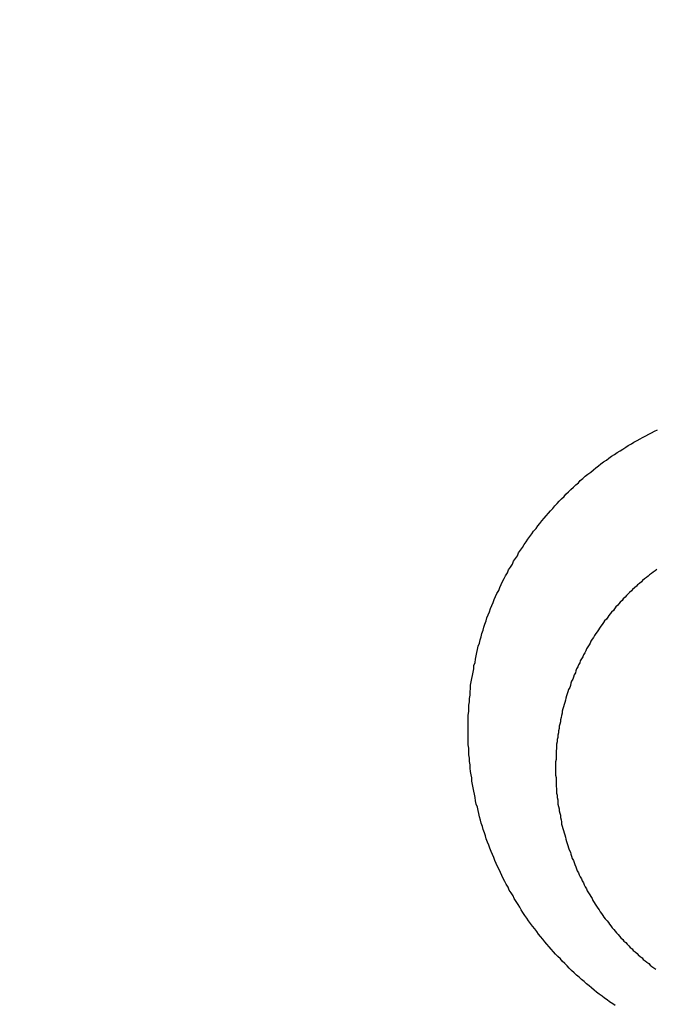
# Model space of a CAD drawing. Header units: millimetres. Extents: x 11979 to 37895, y 18730 to 47884.
# Tile 174 of 256: x 35970.13 to 35971.15, y 41550.25 to 41551.83. Entities that reach past the tile are written whole.
import ezdxf

# ---------------------------------------------------------------- set-up
doc = ezdxf.new("R2010")
doc.units = ezdxf.units.MM
doc.layers.add('-WYMIAR', color=8, linetype='Continuous')
doc.layers.add('PROJEKTOWANE', color=5, linetype='Continuous')
doc.styles.get("Standard").update_dxf_attribs({"font": 'arial.ttf'})
doc.dimstyles.new('CZA-KROPKA-50', dxfattribs={"dimtxt": 12, "dimasz": 1, "dimexe": 2, "dimexo": 25, "dimgap": 4, "dimtad": 1, "dimdec": 1, "dimrnd": 0.5, "dimzin": 9, "dimdsep": 46, "dimtxsty": 'Standard', "dimblk": 'CZA-KROPKA', "dimblk1": 'CZA-KROPKA', "dimblk2": 'CZA-KROPKA', "dimsah": 1, "dimcen": -20, "dimse1": 1, "dimse2": 1, "dimclrd": 8, "dimclre": 8, "dimclrt": 9, "dimadec": 0, "dimazin": 0, "dimtfac": 1, "dimtdec": 1, "dimtmove": 1, "dimatfit": 3, "dimldrblk": 'CZA-KROPKA', "dimfxl": 1, "dimtolj": 1, "dimtzin": 9, "dimarcsym": 0})

# ---------------------------------------------------------------- blocks, each defined once
blk = doc.blocks.new('CZA-KROPKA')
at = {"layer": '-WYMIAR', "linetype": 'ByBlock'}
for p, q in [((0, 10), (0, -10)), ((5, 0), (-5, 0))]:
    blk.add_line(p, q, dxfattribs=at)
at = {"layer": '-WYMIAR', "linetype": 'ByBlock', "const_width": 2.5}
blk.add_lwpolyline([(-1.25, 0, 1), (1.25, 0, 1)], format="xyb", close=True, dxfattribs=at)
blk = doc.blocks.new('*D2953')
at = {"layer": '-WYMIAR', "color": 8, "lineweight": -2}
blk.add_line((33872.3905, 41340.6237), (36051.3905, 41340.6237), dxfattribs=at)
at = {"layer": 'Defpoints', "color": 0}
for p in [(33871.3905, 41814.6237), (36052.3905, 41814.6237), (36052.3905, 41340.6237)]:
    blk.add_point(p, dxfattribs=at)
at = {"layer": '-WYMIAR', "color": 8, "lineweight": -2, "rotation": 180}
blk.add_blockref('CZA-KROPKA', (33871.3905, 41340.6237), dxfattribs=at)
at = {"layer": '-WYMIAR', "color": 8, "lineweight": -2}
blk.add_blockref('CZA-KROPKA', (36052.3905, 41340.6237), dxfattribs=at)
at = {"layer": '-WYMIAR', "color": 9, "insert": (34961.8905, 41350.7506), "char_height": 12, "attachment_point": 5, "bg_fill": 3, "box_fill_scale": 1.1, "bg_fill_color": 257, "bg_fill_transparency": 0}
blk.add_mtext('\\A1;2181', dxfattribs=at)
blk = doc.blocks.new('*D2961')
at = {"layer": '-WYMIAR', "color": 8, "lineweight": -2}
blk.add_line((36202.3905, 41491.6237), (36202.3905, 42911.6237), dxfattribs=at)
at = {"layer": 'Defpoints', "color": 0}
for p in [(34928.3905, 42912.6237), (36202.3905, 42912.6237), (36052.3905, 41490.6237)]:
    blk.add_point(p, dxfattribs=at)
at = {"layer": '-WYMIAR', "color": 8, "lineweight": -2}
for p, rotation in [((36202.3905, 42912.6237), 90), ((36202.3905, 41490.6237), 270)]:
    blk.add_blockref('CZA-KROPKA', p, dxfattribs=dict(at, rotation=rotation))
at = {"layer": '-WYMIAR', "color": 9, "insert": (36192.366, 42201.6237), "char_height": 12, "attachment_point": 5, "rotation": 90, "bg_fill": 3, "box_fill_scale": 1.1, "bg_fill_color": 257, "bg_fill_transparency": 0}
blk.add_mtext('\\A1;1422', dxfattribs=at)
blk = doc.blocks.new('Pisuar NOVA PRO ze zintegrowanym ceramicznym sitkiem')
for points in [[(0.003043, -0.186238, 0), (0.003083, -0.186268, 0), (0.003133, -0.186298, 0), (0.003173, -0.186329, 0), (0.003213, -0.18636, 0), (0.003253, -0.186391, 0), (0.003303, -0.186423, 0), (0.003343, -0.186456, 0), (0.003383, -0.186488, 0), (0.003423, -0.186521, 0), (0.003463, -0.186555, 0), (0.003503, -0.186589, 0), (0.003543, -0.186623, 0), (0.003583, -0.186658, 0), (0.003623, -0.186693, 0), (0.003663, -0.186728, 0), (0.003703, -0.186764, 0), (0.003743, -0.1868, 0), (0.003783, -0.186837, 0), (0.003813, -0.186874, 0), (0.003853, -0.186911, 0), (0.003893, -0.186949, 0), (0.003923, -0.186987, 0), (0.003963, -0.187025, 0), (0.004003, -0.187064, 0), (0.004033, -0.187103, 0), (0.004073, -0.187143, 0), (0.004103, -0.187182, 0), (0.004143, -0.187222, 0), (0.004173, -0.187263, 0), (0.004203, -0.187304, 0), (0.004243, -0.187345, 0), (0.004273, -0.187386, 0), (0.004303, -0.187428, 0), (0.004333, -0.18747, 0), (0.004373, -0.187512, 0), (0.004403, -0.187555, 0), (0.004433, -0.187598, 0), (0.004463, -0.187641, 0), (0.004493, -0.187685, 0), (0.004523, -0.187729, 0), (0.004553, -0.187773, 0), (0.004573, -0.187818, 0), (0.004603, -0.187862, 0), (0.004633, -0.187907, 0), (0.004663, -0.187953, 0), (0.004683, -0.187998, 0), (0.004713, -0.188044, 0), (0.004743, -0.18809, 0), (0.004763, -0.188137, 0), (0.004793, -0.188183, 0), (0.004813, -0.18823, 0), (0.004843, -0.188277, 0), (0.004863, -0.188324, 0), (0.004883, -0.188372, 0), (0.004903, -0.18842, 0), (0.004933, -0.188468, 0), (0.004953, -0.188516, 0), (0.004973, -0.188565, 0), (0.004993, -0.188613, 0), (0.005013, -0.188662, 0), (0.005033, -0.188711, 0), (0.005053, -0.188761, 0), (0.005073, -0.18881, 0), (0.005093, -0.18886, 0), (0.005113, -0.18891, 0), (0.005123, -0.18896, 0), (0.005143, -0.18901, 0), (0.005163, -0.189061, 0), (0.005173, -0.189111, 0), (0.005193, -0.189162, 0), (0.005203, -0.189213, 0), (0.005223, -0.189264, 0), (0.005233, -0.189316, 0), (0.005243, -0.189367, 0), (0.005253, -0.189419, 0), (0.005273, -0.18947, 0), (0.005283, -0.189522, 0), (0.005293, -0.189574, 0), (0.005303, -0.189627, 0), (0.005313, -0.189679, 0), (0.005323, -0.189731, 0), (0.005333, -0.189784, 0), (0.005343, -0.189836, 0), (0.005343, -0.189889, 0), (0.005353, -0.189941, 0), (0.005363, -0.189994, 0), (0.005373, -0.190047, 0), (0.005373, -0.1901, 0), (0.005383, -0.190153, 0), (0.005383, -0.190206, 0), (0.005393, -0.190259, 0), (0.005393, -0.190312, 0), (0.005393, -0.190366, 0), (0.005403, -0.190419, 0), (0.005403, -0.190472, 0), (0.005403, -0.190525, 0), (0.005403, -0.190579, 0), (0.005403, -0.190632, 0), (0.005403, -0.190685, 0), (0.005403, -0.190739, 0), (0.005403, -0.190792, 0), (0.005403, -0.190845, 0), (0.005403, -0.190898, 0), (0.005393, -0.190952, 0), (0.005393, -0.191005, 0), (0.005393, -0.191058, 0), (0.005383, -0.191111, 0), (0.005383, -0.191164, 0), (0.005373, -0.191217, 0), (0.005373, -0.19127, 0), (0.005363, -0.191323, 0), (0.005363, -0.191376, 0), (0.005353, -0.191428, 0), (0.005343, -0.191481, 0), (0.005333, -0.191533, 0), (0.005323, -0.191586, 0), (0.005313, -0.191638, 0), (0.005313, -0.19169, 0), (0.005293, -0.191742, 0), (0.005283, -0.191794, 0), (0.005273, -0.191846, 0), (0.005263, -0.191898, 0), (0.005253, -0.19195, 0), (0.005243, -0.192001, 0), (0.005223, -0.192052, 0), (0.005213, -0.192103, 0), (0.005193, -0.192154, 0), (0.005183, -0.192205, 0), (0.005163, -0.192256, 0), (0.005153, -0.192306, 0), (0.005133, -0.192356, 0), (0.005113, -0.192406, 0), (0.005103, -0.192456, 0), (0.005083, -0.192506, 0), (0.005063, -0.192555, 0), (0.005043, -0.192605, 0), (0.005023, -0.192654, 0), (0.005003, -0.192703, 0), (0.004983, -0.192751, 0), (0.004963, -0.1928, 0), (0.004943, -0.192848, 0), (0.004913, -0.192896, 0), (0.004893, -0.192944, 0), (0.004873, -0.192991, 0), (0.004853, -0.193039, 0), (0.004823, -0.193086, 0), (0.004803, -0.193132, 0), (0.004773, -0.193179, 0), (0.004753, -0.193225, 0), (0.004723, -0.193271, 0), (0.004693, -0.193317, 0), (0.004673, -0.193363, 0), (0.004643, -0.193408, 0), (0.004613, -0.193453, 0), (0.004593, -0.193498, 0), (0.004563, -0.193542, 0), (0.004533, -0.193586, 0), (0.004503, -0.19363, 0), (0.004473, -0.193674, 0), (0.004443, -0.193717, 0), (0.004413, -0.19376, 0), (0.004383, -0.193803, 0), (0.004353, -0.193845, 0), (0.004313, -0.193887, 0), (0.004283, -0.193929, 0), (0.004253, -0.19397, 0), (0.004223, -0.194011, 0), (0.004183, -0.194052, 0), (0.004153, -0.194092, 0), (0.004113, -0.194133, 0), (0.004083, -0.194172, 0), (0.004043, -0.194212, 0), (0.004013, -0.194251, 0), (0.003973, -0.19429, 0), (0.003943, -0.194328, 0), (0.003903, -0.194366, 0), (0.003863, -0.194404, 0), (0.003833, -0.194441, 0), (0.003793, -0.194478, 0), (0.003753, -0.194515, 0), (0.003713, -0.194551, 0), (0.003673, -0.194587, 0), (0.003633, -0.194622, 0), (0.003603, -0.194657, 0), (0.003563, -0.194692, 0), (0.003523, -0.194726, 0), (0.003483, -0.19476, 0), (0.003433, -0.194793, 0), (0.003393, -0.194827, 0), (0.003353, -0.194859, 0), (0.003313, -0.194892, 0), (0.003273, -0.194924, 0), (0.003233, -0.194955, 0), (0.003183, -0.194986, 0), (0.003143, -0.195017, 0), (0.003103, -0.195047, 0), (0.003053, -0.195077, 0), (0.003013, -0.195106, 0), (0.002963, -0.195135, 0), (0.002923, -0.195163, 0), (0.002873, -0.195191, 0), (0.002833, -0.195219, 0), (0.002783, -0.195246, 0), (0.002743, -0.195273, 0), (0.002693, -0.195299, 0), (0.002643, -0.195325, 0), (0.002603, -0.19535, 0), (0.002553, -0.195375, 0), (0.002503, -0.1954, 0), (0.002463, -0.195424, 0), (0.002413, -0.195447, 0), (0.002363, -0.19547, 0)], [(0.002373, -0.193232, 0), (0.002403, -0.193211, 0), (0.002433, -0.19319, 0), (0.002463, -0.193168, 0), (0.002493, -0.193146, 0), (0.002513, -0.193124, 0), (0.002543, -0.193101, 0), (0.002573, -0.193079, 0), (0.002603, -0.193056, 0), (0.002623, -0.193033, 0), (0.002653, -0.193009, 0), (0.002683, -0.192986, 0), (0.002703, -0.192962, 0), (0.002733, -0.192938, 0), (0.002763, -0.192913, 0), (0.002783, -0.192889, 0), (0.002813, -0.192864, 0), (0.002833, -0.192839, 0), (0.002863, -0.192813, 0), (0.002883, -0.192788, 0), (0.002913, -0.192762, 0), (0.002933, -0.192736, 0), (0.002963, -0.19271, 0), (0.002983, -0.192683, 0), (0.003003, -0.192657, 0), (0.003033, -0.19263, 0), (0.003053, -0.192603, 0), (0.003073, -0.192576, 0), (0.003103, -0.192548, 0), (0.003123, -0.192521, 0), (0.003143, -0.192493, 0), (0.003163, -0.192465, 0), (0.003183, -0.192436, 0), (0.003213, -0.192408, 0), (0.003233, -0.192379, 0), (0.003253, -0.19235, 0), (0.003273, -0.192321, 0), (0.003293, -0.192292, 0), (0.003313, -0.192263, 0), (0.003333, -0.192233, 0), (0.003353, -0.192203, 0), (0.003373, -0.192173, 0), (0.003393, -0.192143, 0), (0.003413, -0.192113, 0), (0.003433, -0.192083, 0), (0.003443, -0.192052, 0), (0.003463, -0.192021, 0), (0.003483, -0.19199, 0), (0.003503, -0.191959, 0), (0.003513, -0.191928, 0), (0.003533, -0.191896, 0), (0.003553, -0.191864, 0), (0.003563, -0.191833, 0), (0.003583, -0.191801, 0), (0.003603, -0.191769, 0), (0.003613, -0.191736, 0), (0.003633, -0.191704, 0), (0.003643, -0.191672, 0), (0.003663, -0.191639, 0), (0.003673, -0.191606, 0), (0.003683, -0.191573, 0), (0.003703, -0.19154, 0), (0.003713, -0.191507, 0), (0.003723, -0.191474, 0), (0.003743, -0.19144, 0), (0.003753, -0.191407, 0), (0.003763, -0.191373, 0), (0.003773, -0.191339, 0), (0.003793, -0.191306, 0), (0.003803, -0.191272, 0), (0.003813, -0.191238, 0), (0.003823, -0.191203, 0), (0.003833, -0.191169, 0), (0.003843, -0.191135, 0), (0.003853, -0.1911, 0), (0.003863, -0.191066, 0), (0.003873, -0.191031, 0), (0.003883, -0.190997, 0), (0.003893, -0.190962, 0), (0.003893, -0.190927, 0), (0.003903, -0.190892, 0), (0.003913, -0.190857, 0), (0.003923, -0.190822, 0), (0.003923, -0.190787, 0), (0.003933, -0.190752, 0), (0.003943, -0.190717, 0), (0.003943, -0.190681, 0), (0.003953, -0.190646, 0), (0.003953, -0.19061, 0), (0.003963, -0.190575, 0), (0.003963, -0.190539, 0), (0.003973, -0.190504, 0), (0.003973, -0.190468, 0), (0.003983, -0.190433, 0), (0.003983, -0.190397, 0), (0.003983, -0.190361, 0), (0.003993, -0.190326, 0), (0.003993, -0.19029, 0), (0.003993, -0.190254, 0), (0.003993, -0.190218, 0), (0.003993, -0.190183, 0), (0.004003, -0.190147, 0), (0.004003, -0.190111, 0), (0.004003, -0.190075, 0), (0.004003, -0.190039, 0), (0.004003, -0.190003, 0), (0.004003, -0.189968, 0), (0.004003, -0.189932, 0), (0.003993, -0.189896, 0), (0.003993, -0.18986, 0), (0.003993, -0.189824, 0), (0.003993, -0.189788, 0), (0.003993, -0.189753, 0), (0.003983, -0.189717, 0), (0.003983, -0.189681, 0), (0.003983, -0.189645, 0), (0.003973, -0.18961, 0), (0.003973, -0.189574, 0), (0.003963, -0.189538, 0), (0.003963, -0.189503, 0), (0.003963, -0.189467, 0), (0.003953, -0.189432, 0), (0.003943, -0.189396, 0), (0.003943, -0.189361, 0), (0.003933, -0.189325, 0), (0.003923, -0.18929, 0), (0.003923, -0.189255, 0), (0.003913, -0.189219, 0), (0.003903, -0.189184, 0), (0.003903, -0.189149, 0), (0.003893, -0.189114, 0), (0.003883, -0.189079, 0), (0.003873, -0.189044, 0), (0.003863, -0.18901, 0), (0.003853, -0.188975, 0), (0.003843, -0.18894, 0), (0.003833, -0.188906, 0), (0.003823, -0.188871, 0), (0.003813, -0.188837, 0), (0.003803, -0.188803, 0), (0.003793, -0.188768, 0), (0.003783, -0.188734, 0), (0.003763, -0.1887, 0), (0.003753, -0.188667, 0), (0.003743, -0.188633, 0), (0.003733, -0.188599, 0), (0.003713, -0.188566, 0), (0.003703, -0.188532, 0), (0.003693, -0.188499, 0), (0.003673, -0.188466, 0), (0.003663, -0.188433, 0), (0.003653, -0.1884, 0), (0.003633, -0.188367, 0), (0.003623, -0.188334, 0), (0.003603, -0.188302, 0), (0.003583, -0.18827, 0), (0.003573, -0.188237, 0), (0.003553, -0.188205, 0), (0.003543, -0.188173, 0), (0.003523, -0.188142, 0), (0.003503, -0.18811, 0), (0.003493, -0.188079, 0), (0.003473, -0.188047, 0), (0.003453, -0.188016, 0), (0.003433, -0.187985, 0), (0.003413, -0.187954, 0), (0.003403, -0.187924, 0), (0.003383, -0.187893, 0), (0.003363, -0.187863, 0), (0.003343, -0.187833, 0), (0.003323, -0.187803, 0), (0.003303, -0.187773, 0), (0.003283, -0.187744, 0), (0.003263, -0.187715, 0), (0.003243, -0.187685, 0), (0.003223, -0.187657, 0), (0.003203, -0.187628, 0), (0.003173, -0.187599, 0), (0.003153, -0.187571, 0), (0.003133, -0.187543, 0), (0.003113, -0.187515, 0), (0.003093, -0.187487, 0), (0.003063, -0.18746, 0), (0.003043, -0.187432, 0), (0.003023, -0.187405, 0), (0.002993, -0.187379, 0), (0.002973, -0.187352, 0), (0.002953, -0.187325, 0), (0.002923, -0.187299, 0), (0.002903, -0.187273, 0), (0.002873, -0.187248, 0), (0.002853, -0.187222, 0), (0.002823, -0.187197, 0), (0.002803, -0.187172, 0), (0.002773, -0.187147, 0), (0.002753, -0.187122, 0), (0.002723, -0.187098, 0), (0.002693, -0.187074, 0), (0.002673, -0.18705, 0), (0.002643, -0.187026, 0), (0.002613, -0.187003, 0), (0.002593, -0.186979, 0), (0.002563, -0.186957, 0), (0.002533, -0.186934, 0), (0.002503, -0.186911, 0), (0.002483, -0.186889, 0), (0.002453, -0.186867, 0), (0.002423, -0.186845, 0), (0.002393, -0.186824, 0)]]:
    blk.add_polyline3d(points)

msp = doc.modelspace()

# ---------------------------------------------------------------- dimensions: what is measured, and where the dimension line sits
at = {"layer": '-WYMIAR'}
dim = msp.add_linear_dim(base=(36052.3905, 41340.6237), p1=(33871.3905, 41814.6237), p2=(36052.3905, 41814.6237), dimstyle='CZA-KROPKA-50', override={"dimfxl": 0, "dimfxlon": 1, "dimtfill": 1}, dxfattribs=at)
dim.commit()
dim.dimension.update_dxf_attribs({"geometry": '*D2953', "text_midpoint": (34961.8905, 41350.7506)})

# ---------------------------------------------------------------- next in the draw order: dimensions: what is measured, and where the dimension line sits
dim = msp.add_linear_dim(base=(36202.3905, 42912.6237), p1=(36052.3905, 41490.6237), p2=(34928.3905, 42912.6237), angle=90, dimstyle='CZA-KROPKA-50', override={"dimfxl": 0, "dimfxlon": 1, "dimtfill": 1}, dxfattribs=at)
dim.commit()
dim.dimension.update_dxf_attribs({"geometry": '*D2961', "text_midpoint": (36192.366, 42201.6237)})

# ---------------------------------------------------------------- next in the draw order: block references
at = {"layer": 'PROJEKTOWANE', "xscale": 100, "yscale": 100, "zscale": 100, "rotation": 179.9999999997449}
msp.add_blockref('Pisuar NOVA PRO ze zintegrowanym ceramicznym sitkiem', (35971.3905, 41531.6237), dxfattribs=at)

doc.saveas('drawing.dxf')
